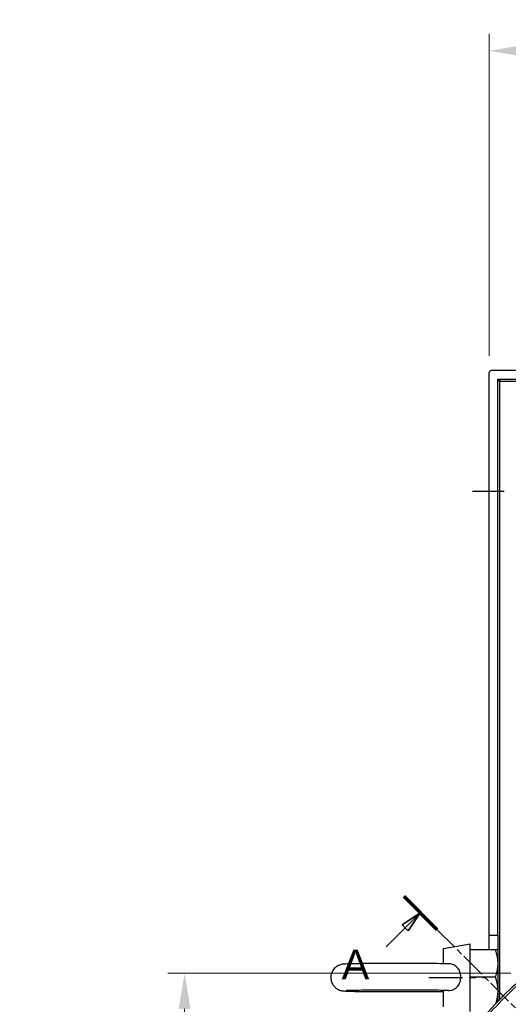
# Model space of a CAD drawing. Extents: x 0 to 2359, y -14 to 1663.
# Tile 16 of 40: x 1838 to 1953, y 766 to 999. Entities that reach past the tile are written whole.
import ezdxf

# ---------------------------------------------------------------- set-up
doc = ezdxf.new("R2010")
doc.units = 0
doc.header["$LTSCALE"] = 25.4
doc.linetypes.add('CENTER', pattern=[2, 1.25, -0.25, 0.25, -0.25])
doc.linetypes.add('CHAIN', pattern=[0.3543, 0.2362, -0.0295, 0.0591, -0.0295])
doc.layers.get('0').update_dxf_attribs({"linetype": 'CONTINUOUS'})
doc.layers.get('Defpoints').update_dxf_attribs({"linetype": 'CONTINUOUS'})
doc.layers.add('ATA-CENTER', color=133, linetype='CENTER')
doc.layers.add('ATA-DIM', color=252, linetype='CONTINUOUS', lineweight=25)
doc.layers.add('ATA-SECTION', color=3, linetype='CONTINUOUS', lineweight=35)
doc.styles.get("Standard").update_dxf_attribs({"font": 'simplex.shx'})
doc.styles.add('주 문자 (ISO)', font='arial.ttf')
doc.dimstyles.new('ata_A1', dxfattribs={"dimtxt": 4.2, "dimasz": 4.2, "dimexe": 2, "dimexo": 2, "dimgap": 2, "dimtad": 0, "dimtih": 1, "dimtoh": 1, "dimdec": 6, "dimdsep": 46, "dimtxsty": 'Standard', "dimcen": 0, "dimclrd": 252, "dimclre": 252, "dimclrt": 4, "dimadec": 6, "dimazin": 2, "dimtfac": 1, "dimtdec": 6, "dimtofl": 0, "dimtmove": 0, "dimatfit": 3, "dimfxl": 0, "dimtolj": 1, "dimtzin": 0, "dimlwd": 0, "dimlwe": 0, "dimarcsym": 0})

# ---------------------------------------------------------------- blocks, each defined once
blk = doc.blocks.new('*D15139')
at = {"layer": 'ATA-DIM', "color": 252, "lineweight": 0}
for p, q in [((1954.05, 773.8), (1872.92, 773.8)), ((1876.92, 765.4), (1876.92, 709.88)), ((1876.92, 637.2), (1876.92, 692.72)), ((1954.05, 628.8), (1872.92, 628.8))]:
    blk.add_line(p, q, dxfattribs=at)
at = {"layer": 'ATA-DIM', "color": 252}
for points in [[(1878.32, 765.4), (1875.52, 765.4), (1876.92, 773.8)], [(1875.52, 637.2), (1878.32, 637.2), (1876.92, 628.8)]]:
    blk.add_solid(points, dxfattribs=at)
at = {"layer": 'Defpoints', "color": 0}
for p in [(1958.05, 773.8), (1876.92, 628.8), (1958.05, 628.8)]:
    blk.add_point(p, dxfattribs=at)
at = {"layer": 'ATA-DIM', "color": 4, "insert": (1837.94, 705.88), "char_height": 8.4, "attachment_point": 1}
blk.add_mtext('\\A1;145 SQUARE', dxfattribs=at)
blk = doc.blocks.new('*D15138')
at = {"layer": 'ATA-DIM', "color": 252, "lineweight": 0}
for p, q in [((1948.94, 919.8), (1948.94, 995.89)), ((2089.94, 919.8), (2089.94, 995.89)), ((1957.34, 991.89), (2000.86, 991.89)), ((2081.54, 991.89), (2038.01, 991.89))]:
    blk.add_line(p, q, dxfattribs=at)
at = {"layer": 'ATA-DIM', "color": 252}
for points in [[(1957.34, 993.29), (1957.34, 990.49), (1948.94, 991.89)], [(2081.54, 990.49), (2081.54, 993.29), (2089.94, 991.89)]]:
    blk.add_solid(points, dxfattribs=at)
at = {"layer": 'Defpoints', "color": 0}
for p in [(2089.94, 991.89), (1948.94, 915.8), (2089.94, 915.8)]:
    blk.add_point(p, dxfattribs=at)
at = {"layer": 'ATA-DIM', "color": 4, "insert": (2004.86, 998.27), "char_height": 8.4, "attachment_point": 1}
blk.add_mtext('\\A1;(141)', dxfattribs=at)

msp = doc.modelspace()

# ---------------------------------------------------------------- linework, layer by layer
for p, q in [((1948.9366543, 782.8015976), (1948.9366543, 915.8015976)), ((2001.9506184, 916.3015976), (1949.4366543, 916.3015976)), ((1950.9366543, 914.3015976), (2001.0927326, 914.3015976)), ((1950.9366543, 782.8015976), (1950.9366543, 914.3015976)), ((1950.9366543, 913.8015976), (1951.4366543, 914.3015976)), ((1951.4366543, 913.8015976), (1950.9366543, 913.8015976)), ((1951.4366543, 914.3015976), (1951.4366543, 913.8015976)), ((1951.4366543, 767.6416307), (1951.4366543, 913.8015976)), ((1951.4366543, 913.8015976), (2001.0313404, 913.8015976)), ((1948.9366543, 782.8015976), (1950.9366543, 782.8015976)), ((1948.9366543, 779.3538495), (1948.9366543, 782.8015976)), ((1950.9366543, 782.8015976), (1950.9366543, 767.1252255)), ((1938.1366543, 779.6907376), (1944.4366543, 780.8015976)), ((1944.4366543, 764.8015976), (1944.4366543, 780.8015976)), ((1938.1366543, 776.0664395), (1938.1366543, 779.6907376)), ((1950.3560977, 779.3538495), (1944.4366543, 779.3538495)), ((1950.9366543, 779.3015976), (1950.9362815, 779.3022434)), ((1950.3560977, 772.9073929), (1944.4366543, 772.9073929)), ((1938.1366543, 765.9124575), (1938.1366543, 769.7654203))]:
    msp.add_line(p, q)
for centre, radius, start, end in [((1949.4366543, 915.8015976), 0.5, 90, 180), ((2019.4366543, 701.3015976), 95, 130.256612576, 139.743387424), ((2019.4366543, 701.3015976), 94.5, 130.367593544, 139.632406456)]:
    msp.add_arc(centre, radius, start, end)
for points, weights in [([(1950.3560977, 779.3538495), (1950.9366543, 777.6265267), (1950.9366543, 776.1306212)], [1.01001874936, 1.04314139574, 1]), ([(1950.9362815, 779.3022434), (1950.9224529, 779.3261951), (1950.3560977, 779.3538495)], [1.00212949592, 1.04230525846, 1.01001874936]), ([(1950.9366543, 776.1306212), (1950.9366543, 774.6347158), (1950.3560977, 772.9073929)], [1, 1.04314139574, 1.01001874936]), ([(1950.3560977, 772.9073929), (1950.9366543, 771.1517223), (1950.9366543, 769.631267)], [1.01001874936, 1.04314139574, 1]), ([(1950.9366543, 769.631267), (1950.9366543, 768.2099546), (1950.4342438, 766.5983612)], [1, 1.04021518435, 1.01416119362])]:
    msp.add_rational_spline(points, weights, degree=2)
for points, knots in [([(1939.393031, 776.0398027), (1938.6584887, 776.0586513), (1937.7138727, 776.0753478), (1935.5362675, 776.1028519), (1934.3184098, 776.1138168), (1931.7089297, 776.1296651), (1930.3191122, 776.1345829), (1927.5025228, 776.1379743), (1926.076341, 776.1364575), (1923.3286647, 776.1271483), (1922.0077461, 776.1193562), (1919.6003788, 776.0982175), (1918.5153621, 776.0848673), (1916.6778797, 776.0535755), (1915.9339374, 776.0358212), (1915.0739408, 776.0040679), (1914.8337274, 775.9930936), (1914.5213644, 775.9688064), (1914.4413093, 775.9619809), (1914.2495362, 775.9382367), (1914.1606361, 775.9298615), (1913.8683698, 775.862884), (1913.7577274, 775.8377687), (1913.4227527, 775.7152748), (1913.2378288, 775.6510818), (1912.8002424, 775.3669987), (1912.6540332, 775.2620519), (1912.3642549, 774.9904488), (1912.2322827, 774.850476), (1911.8993259, 774.3965984), (1911.691298, 774.0200863), (1911.4965265, 773.2206187), (1911.4673065, 772.8526531), (1911.5331869, 772.1654346), (1911.6201411, 771.8489844), (1911.8621464, 771.2718985), (1912.0218406, 771.0275929), (1912.3810368, 770.5762954), (1912.5727164, 770.4120496), (1912.9836345, 770.0996022), (1913.1638164, 770.010314), (1913.503778, 769.850936), (1913.6305101, 769.810932), (1913.8428827, 769.7461622), (1913.9208232, 769.7278421), (1914.0745015, 769.693979), (1914.1375836, 769.6832078), (1914.2983773, 769.6575623), (1914.3694254, 769.6498255), (1914.7367802, 769.6120283), (1914.97227, 769.6033832), (1915.94582, 769.5661647), (1916.8234893, 769.5459386), (1918.8995459, 769.5132297), (1920.0334375, 769.5003693), (1922.5168833, 769.4805482), (1923.8631942, 769.4735334), (1926.6401077, 769.4658766), (1928.0699447, 769.4652199), (1930.8720326, 769.4703038), (1932.2437678, 769.4760418), (1934.7939851, 769.4933678), (1935.9715025, 769.5049596), (1937.3994742, 769.5245122), (1937.7818184, 769.5304633), (1938.1366543, 769.5367557)], [3.6439095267, 3.6439095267, 3.6439095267, 3.6439095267, 3.9817582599, 3.9817582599, 4.3055581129, 4.3055581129, 4.6271722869, 4.6271722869, 4.9482723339, 4.9482723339, 5.2695119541, 5.2695119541, 5.5917768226, 5.5917768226, 5.9185005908, 5.9185005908, 6.103846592, 6.103846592, 6.1698284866, 6.1698284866, 6.2217543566, 6.2217543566, 6.2446581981, 6.2446581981, 6.2614765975, 6.2614765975, 6.2681475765, 6.2681475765, 6.2728453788, 6.2728453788, 6.2797512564, 6.2797512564, 6.2845365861, 6.2845365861, 6.2890963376, 6.2890963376, 6.2944038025, 6.2944038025, 6.3017211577, 6.3017211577, 6.3132429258, 6.3132429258, 6.3293702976, 6.3293702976, 6.3470671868, 6.3470671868, 6.3713336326, 6.3713336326, 6.419334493, 6.419334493, 6.6364286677, 6.6364286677, 7.0130415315, 7.0130415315, 7.3387669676, 7.3387669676, 7.6608074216, 7.6608074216, 7.9819925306, 7.9819925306, 8.3031178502, 8.3031178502, 8.6248759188, 8.6248759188, 8.7531746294, 8.7531746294, 8.7531746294, 8.7531746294]), ([(1939.2038114, 769.7425668), (1939.3186393, 769.7396516), (1939.4331065, 769.7425804), (1939.9217354, 769.7817069), (1940.2758199, 769.8776263), (1940.9413785, 770.2137314), (1941.2372995, 770.4557572), (1941.7244566, 771.0557206), (1941.9099336, 771.4086305), (1942.1540158, 772.1757085), (1942.2110608, 772.5819734), (1942.193498, 773.4000673), (1942.118252, 773.8033792), (1941.8402194, 774.5454127), (1941.6419378, 774.8780929), (1941.1443743, 775.4242662), (1940.8545649, 775.6374605), (1940.1877337, 775.9411549), (1939.8209739, 776.0236005), (1939.4209964, 776.0389958), (1939.4070155, 776.0394445), (1939.3930302, 776.0398047)], [-1.1317274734, -1.1317274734, -1.1317274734, -1.1317274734, -1.0965690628, -1.0965690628, -0.9807252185, -0.9807252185, -0.8586322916, -0.8586322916, -0.7353053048, -0.7353053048, -0.6127162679, -0.6127162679, -0.4893775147, -0.4893775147, -0.3679615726, -0.3679615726, -0.2521654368, -0.2521654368, -0.1335841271, -0.1335841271, -0.1292906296, -0.1292906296, -0.1292906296, -0.1292906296]), ([(1939.2038167, 769.7425804), (1938.576037, 769.75852), (1937.7608994, 769.773412), (1935.8087849, 769.799563), (1934.6599819, 769.810698), (1932.1616013, 769.8274545), (1930.8108564, 769.8330342), (1928.0497256, 769.8379583), (1926.639671, 769.8372903), (1923.9061656, 769.8297592), (1922.5831296, 769.8228978), (1920.161949, 769.8037254), (1919.0634684, 769.7914253), (1917.2122362, 769.7629031), (1916.4546163, 769.746622), (1915.6576267, 769.7218881), (1915.4499849, 769.7138243), (1915.1772333, 769.7004184), (1915.0891182, 769.6940009), (1915.0771915, 769.6929419), (1915.0768296, 769.6929082), (1915.0768296, 769.6929082)], [3.6483860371, 3.6483860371, 3.6483860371, 3.6483860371, 3.9524244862, 3.9524244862, 4.2682733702, 4.2682733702, 4.5865375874, 4.5865375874, 4.9054139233, 4.9054139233, 5.2242293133, 5.2242293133, 5.5422120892, 5.5422120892, 5.8568467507, 5.8568467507, 6.003896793, 6.003896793, 6.1257503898, 6.1257503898, 6.1332505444, 6.1332505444, 6.1332505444, 6.1332505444])]:
    msp.add_open_spline(points, degree=3, knots=knots)
at = {"layer": 'ATA-CENTER', "ltscale": 0.25}
for p, q in [((1944.9366543, 887.8015976), (1952.4366543, 887.8015976)), ((1934.6366543, 772.8015976), (1947.9366543, 772.8015976))]:
    msp.add_line(p, q, dxfattribs=at)
msp.add_circle((2019.4366543, 701.3015976), 77.5, dxfattribs=at)
at = {"layer": 'ATA-SECTION', "linetype": 'Continuous', "lineweight": 70}
msp.add_line((1928.7075566, 792.0306953), (1936.5413916, 784.1968603), dxfattribs=at)
at = {"layer": 'ATA-SECTION', "linetype": 'Continuous'}
for p, q in [((1932.6244741, 788.1137778), (1928.3818334, 785.2853507)), ((1929.0889402, 784.5782439), (1932.6244741, 788.1137778)), ((1929.796047, 783.8711371), (1932.6244741, 788.1137778)), ((1924.5410192, 780.0303229), (1929.0889402, 784.5782439)), ((1928.3818334, 785.2853507), (1929.796047, 783.8711371))]:
    msp.add_line(p, q, dxfattribs=at)
at = {"layer": 'ATA-SECTION', "linetype": 'CHAIN'}
msp.add_line((1936.5413916, 784.1968603), (2093.8991328, 626.8391191), dxfattribs=at)
at = {"layer": 'ATA-SECTION', "linetype": 'Continuous', "flags": 128}
msp.add_lwpolyline([(1929.7960393, 783.871138), (1932.6244657, 788.1137775), (1928.3818357, 785.2853512), (1929.7960393, 783.871138)], dxfattribs=at)
at = {"layer": 'ATA-SECTION'}
msp.add_solid([(1929.7960393, 783.871138), (1932.6244657, 788.1137775), (1928.3818357, 785.2853512), (1929.7960393, 783.871138)], dxfattribs=at)

# ---------------------------------------------------------------- texts
at = {"layer": 'ATA-SECTION', "insert": (1914.0492353, 772.4142278), "char_height": 6.9999999, "attachment_point": 7, "style": '주 문자 (ISO)'}
msp.add_mtext('A', dxfattribs=at)

# ---------------------------------------------------------------- dimensions: what is measured, and where the dimension line sits
at = {"layer": 'ATA-DIM'}
for base, p1, p2, angle, text, picture, middle in [((2089.9366543, 991.8866028), (1948.9366543, 915.8015976), (2089.9366543, 915.8015976), 180, '(<>)', '*D15138', (2019.4366543, 991.8866028)), ((1876.9196945, 628.8015976), (1958.0465085, 773.8015976), (1958.0465085, 628.8015976), 90, '<> SQUARE', '*D15139', (1876.9196945, 701.3015976))]:
    dim = msp.add_linear_dim(base=base, p1=p1, p2=p2, angle=angle, text=text, dimstyle='ata_A1', override={"dimscale": 2, "dimtol": 0, "dimlim": 0, "dimtp": 0, "dimtm": 0, "dimtfac": 0.571429, "dimtdec": 2, "dimtolj": 1, "dimtzin": 0}, dxfattribs=at)
    dim.commit()
    dim.dimension.update_dxf_attribs({"geometry": picture, "text_midpoint": middle, "dimtype": 160})

doc.saveas('drawing.dxf')
